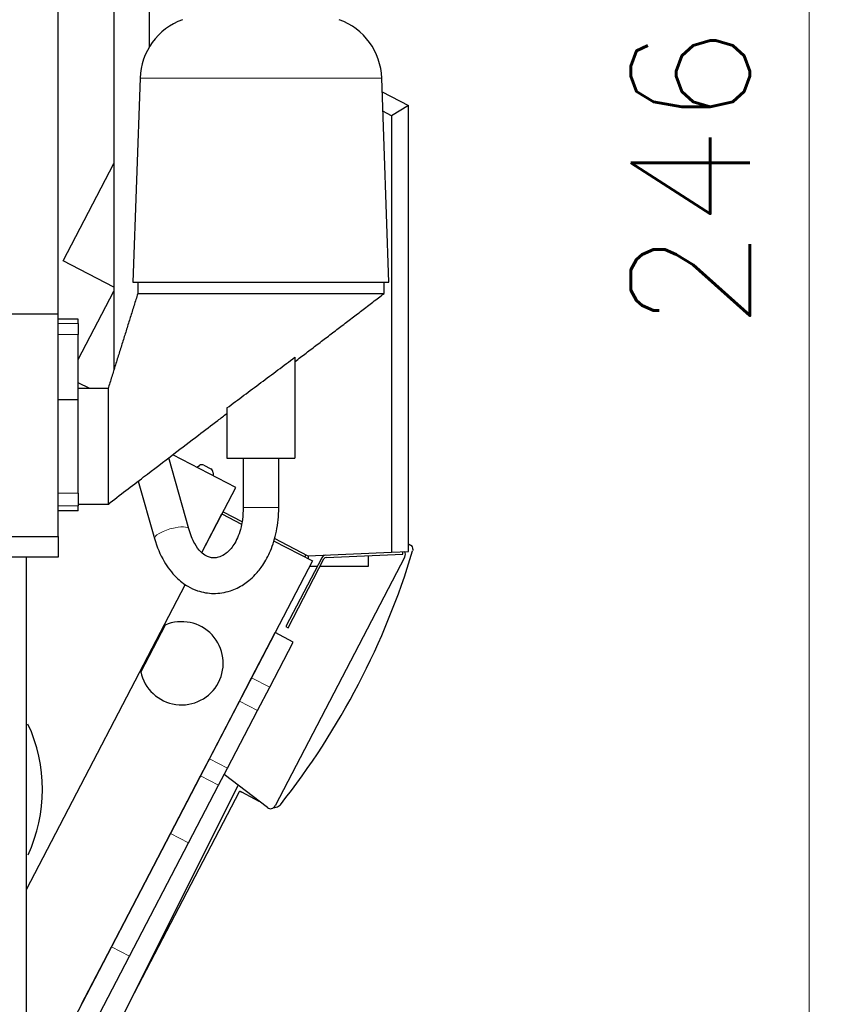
# Model space of a CAD drawing. Header units: inches. Extents: x 0 to 23760, y -13 to 16800.
# Tile 129 of 209: x 12783 to 13752, y 7173 to 8333. Entities that reach past the tile are written whole.
import ezdxf

# ---------------------------------------------------------------- set-up
doc = ezdxf.new("R2010")
doc.units = ezdxf.units.IN
doc.layers.add('254', color=7, linetype='Continuous', true_color=0xffffff)
doc.styles.add('latin_extended', font='simplex.shx')
doc.dimstyles.get("Standard").update_dxf_attribs({"dimtxt": 0.18, "dimasz": 0.18, "dimexe": 0.18, "dimexo": 0.0625, "dimgap": 0.09, "dimtad": 0, "dimtih": 1, "dimtoh": 1, "dimdec": 4, "dimzin": 0, "dimdsep": 46, "dimtxsty": 'Standard', "dimcen": 0.09, "dimadec": 0, "dimazin": 0, "dimtfac": 1, "dimtdec": 4, "dimtofl": 0, "dimtmove": 0, "dimatfit": 3, "dimfxl": 1, "dimtolj": 1, "dimtzin": 0, "dimarcsym": 0})

# ---------------------------------------------------------------- blocks, each defined once
blk = doc.blocks.new('_U6')
at = {"layer": '254', "color": 3, "linetype": 'Continuous', "lineweight": 13, "transparency": 16777216}
for p, q in [((12358.5, 9445.7), (13752.3, 9445.7)), ((13712.3, 9305.7), (13712.3, 7120.5)), ((11898.7, 6980.5), (13752.3, 6980.5))]:
    blk.add_line(p, q, dxfattribs=at)
at = {"layer": '254', "color": 3, "transparency": 16777216}
for points in [[(13735.7, 9305.7), (13689, 9305.7), (13712.3, 9445.7)], [(13689, 7120.5), (13735.7, 7120.5), (13712.3, 6980.5)]]:
    blk.add_solid(points, dxfattribs=at)
at = {"layer": 'Defpoints', "color": 0, "transparency": 16777216}
for p in [(12318.5, 9445.7), (11858.7, 6980.5), (13712.3, 6980.5)]:
    blk.add_point(p, dxfattribs=at)
at = {"layer": '254', "color": 2, "lineweight": 13, "transparency": 16777216, "insert": (13502.3, 7966.5), "char_height": 140, "attachment_point": 1, "rotation": 90, "style": 'latin_extended'}
blk.add_mtext('\\A1;2465', dxfattribs=at)

msp = doc.modelspace()

# ---------------------------------------------------------------- linework, layer by layer
at = {"layer": '254', "color": 2, "linetype": 'Continuous', "lineweight": 25}
for p, q in [((12827.59, 8606.494), (12827.59, 7986.494)), ((12893.59, 8362.211), (12893.59, 7920.916)), ((12935.59, 8301.601), (12935.59, 8362.211)), ((12924.285, 8264.303), (12915.896, 8024.08)), ((13217.283, 8024.08), (13208.894, 8264.303)), ((13209.46, 8247.972), (13240.191, 8231.974)), ((13220.441, 8219.99), (13210.256, 8225.292)), ((13240.191, 8231.974), (13220.441, 8219.99)), ((13240.191, 7706.774), (13240.191, 8231.974)), ((13220.441, 8219.99), (13220.441, 7705.912)), ((12833.96, 8049.025), (12893.589, 8163.571)), ((12893.59, 8017.984), (12833.96, 8049.025)), ((12851.59, 7932.692), (12893.589, 8013.371)), ((12915.896, 8024.08), (13217.283, 8024.08)), ((12921.59, 8024.08), (12921.59, 8010.509)), ((13211.59, 8010.509), (13211.59, 8024.08)), ((12508.541, 7986.494), (12827.59, 7986.494)), ((12827.59, 7986.494), (12827.59, 7724.509)), ((12851.59, 7980.379), (12827.59, 7980.379)), ((12851.59, 7975.452), (12851.59, 7980.379)), ((12851.59, 7975.452), (12851.59, 7962.467)), ((12851.59, 7885.509), (12851.59, 7962.467)), ((13106.59, 7935.466), (13106.59, 7816.509)), ((13106.781, 7930.533), (13106.59, 7930.167)), ((12886.589, 7898.509), (12851.59, 7898.509)), ((12865.067, 7898.509), (12851.591, 7905.525)), ((12851.59, 7885.509), (12827.59, 7885.509)), ((12851.59, 7775.509), (12851.59, 7885.509)), ((13026.59, 7875.788), (13026.59, 7816.509)), ((12981.822, 7733.435), (12958.159, 7817.12)), ((13036.946, 7782.045), (12962.779, 7820.653)), ((13026.59, 7816.509), (13106.59, 7816.509)), ((13045.59, 7816.509), (13045.59, 7758.357)), ((13087.59, 7758.357), (13087.59, 7816.509)), ((12991.149, 7805.885), (12994.154, 7807.989)), ((12999.325, 7808.326), (13007.66, 7803.987)), ((13010.349, 7799.556), (13010.349, 7795.89)), ((12922.257, 7789.728), (12941.407, 7722.007)), ((12997.046, 7705.398), (13036.946, 7782.045)), ((12851.59, 7775.509), (12851.59, 7760.567)), ((12851.59, 7762.509), (12888.023, 7762.509)), ((12851.59, 7754.765), (12851.59, 7760.567)), ((12851.59, 7754.765), (12827.59, 7754.765)), ((12997.049, 7705.402), (13020.772, 7750.974)), ((13020.772, 7750.974), (13043.708, 7739.034)), ((13022.144, 7753.607), (13044.301, 7742.073)), ((12518.59, 7724.509), (12827.59, 7724.509)), ((12827.589, 7724.509), (12828.29, 7724.509)), ((12828.29, 7700.509), (12828.29, 7724.509)), ((13081.485, 7719.369), (13127.213, 7695.564)), ((13082.363, 7722.259), (13122.02, 7701.614)), ((13240.191, 7715.655), (13242.902, 7714.244)), ((12638.29, 7700.509), (12828.29, 7700.509)), ((13236.085, 7700.571), (13083.274, 7407.023)), ((13118.226, 7700.24), (13119.596, 7702.872)), ((13122.02, 7701.614), (13220.441, 7705.912)), ((13122.711, 7697.908), (13122.711, 7701.645)), ((13143.407, 7699.593), (13233.857, 7703.542)), ((13192.711, 7701.753), (13192.711, 7689.182)), ((13220.441, 7705.912), (13240.191, 7706.774)), ((13233.857, 7703.542), (13233.726, 7706.54)), ((13127.213, 7695.564), (12790.441, 7048.631)), ((13138.216, 7699.367), (13095.989, 7618.248)), ((13098.65, 7616.863), (13140.877, 7697.981)), ((13132.915, 7689.182), (13123.891, 7689.182)), ((13192.711, 7689.182), (13136.297, 7689.182)), ((12790.441, 7308.512), (12977.633, 7668.105)), ((12790.442, 7308.515), (12977.63, 7668.1)), ((12953.752, 7620.064), (12925.183, 7565.184)), ((13055.647, 7558.077), (13083.273, 7611.147)), ((13104.561, 7600.065), (13083.273, 7611.147)), ((13095.989, 7618.248), (13098.65, 7616.863)), ((13076.935, 7546.995), (13104.561, 7600.065)), ((13041.227, 7530.378), (13055.647, 7558.077)), ((13062.515, 7519.296), (13076.935, 7546.995)), ((13005.945, 7462.601), (13041.227, 7530.378)), ((13027.233, 7451.519), (13062.515, 7519.296)), ((12995.452, 7442.445), (13005.945, 7462.601)), ((13016.74, 7431.363), (13027.233, 7451.519)), ((12960.17, 7374.668), (12995.452, 7442.445)), ((13074.299, 7405.034), (13023.376, 7444.108)), ((12790.44, 6933.162), (13039.916, 7431.407)), ((13040.884, 7423.579), (12912.766, 7177.467)), ((12981.458, 7363.586), (13016.74, 7431.363)), ((13044.005, 7423.081), (13042.232, 7424.004)), ((13044.054, 7423.174), (13044.005, 7423.081)), ((13064.591, 7412.483), (13044.054, 7423.174)), ((12890.697, 7241.213), (12960.17, 7374.668)), ((12911.985, 7230.131), (12981.458, 7363.586)), ((12855.415, 7173.436), (12890.697, 7241.213)), ((12876.703, 7162.354), (12911.985, 7230.131))]:
    msp.add_line(p, q, dxfattribs=at)
at = {"layer": '254', "color": 110, "linetype": 'Continuous', "lineweight": 13}
for p, q in [((12924.285, 8264.303), (13208.894, 8264.303)), ((12827.59, 7975.452), (12851.59, 7975.452)), ((12851.59, 7962.467), (12827.59, 7962.467)), ((12827.59, 7775.509), (12851.59, 7775.509)), ((12851.59, 7760.567), (12827.59, 7760.567)), ((13087.59, 7758.357), (13045.59, 7758.357)), ((13076.935, 7546.995), (13055.647, 7558.077)), ((13062.515, 7519.296), (13041.227, 7530.378)), ((13027.233, 7451.519), (13005.945, 7462.601)), ((13016.74, 7431.363), (12995.452, 7442.445)), ((12981.458, 7363.586), (12960.17, 7374.668)), ((12911.985, 7230.131), (12890.697, 7241.213))]:
    msp.add_line(p, q, dxfattribs=at)
at = {"layer": '254', "color": 2, "linetype": 'Continuous', "lineweight": 25}
for centre, radius, start, end in [((13000.239, 8261.651), 76, 110, 178), ((13132.94, 8261.651), 76, 2, 70), ((13240.593, 7709.809), 5, 354.773672, 62.50003), ((12383.104, 7966.225), 900.105, 321.711747, 343.288253), ((13143.538, 7696.596), 6, 99.739375, 152.5), ((13230.763, 7703.341), 6, 332.5, 32.699874), ((13143.538, 7696.596), 3, 92.5, 152.5), ((12973.174, 7575.078), 49, 191.648688, 113.351312), ((12626.355, 7426.439), 183, 335.120625, 24.91875), ((13077.952, 7409.794), 6, 232.5, 332.5)]:
    msp.add_arc(centre, radius, start, end, dxfattribs=at)
for centre, major_axis, ratio, start_param, end_param in [((12997.024, 7803.882), (1.891, -4.641), 0.99773274, 2.27591978, 3.36513927), ((13005.344, 7799.551), (-4.28, -2.597), 0.99869844, 2.59675471, 3.68643059), ((13041.771, 7423.116), (0.301, -0.955), 0.99878277, 2.35680348, 3.92638183)]:
    msp.add_ellipse(centre, major_axis=major_axis, ratio=ratio, start_param=start_param, end_param=end_param, dxfattribs=at)
at = {"layer": '254', "color": 110, "linetype": 'Continuous', "lineweight": 13}
for start_param, end_param in [(0.0086491, 1.49177536), (1.49177536, 3.14179872)]:
    msp.add_ellipse((12961.614, 7727.721), major_axis=(20.208, 5.714), ratio=0.28004049, start_param=start_param, end_param=end_param, dxfattribs=at)
at = {"layer": '254', "color": 2, "linetype": 'Continuous', "lineweight": 25}
for points, degree in [([(12921.59, 8010.509), (12904.09, 7954.509), (12886.589, 7898.509)], 2), ([(13106.756, 7930.514), (13159.173, 7970.512), (13211.59, 8010.509)], 2), ([(13245.573, 7709.353), (13245.512, 7708.693), (13245.386, 7708.04), (13245.192, 7707.394)], 3)]:
    msp.add_open_spline(points, degree=degree, dxfattribs=at)
for points, knots in [([(12921.589, 8010.509), (12921.59, 8010.509), (12921.706, 8010.509), (12922.23, 8010.509), (12923.101, 8010.509), (12924.319, 8010.509), (12925.878, 8010.509), (12927.777, 8010.509), (12930.011, 8010.509), (12932.573, 8010.509), (12935.458, 8010.509), (12938.66, 8010.509), (12942.169, 8010.509), (12945.978, 8010.509), (12950.078, 8010.509), (12954.458, 8010.509), (12959.108, 8010.509), (12964.018, 8010.509), (12969.174, 8010.509), (12974.566, 8010.509), (12980.178, 8010.509), (12985.999, 8010.509), (12992.015, 8010.509), (12998.21, 8010.509), (13004.569, 8010.509), (13011.078, 8010.509), (13017.721, 8010.509), (13024.481, 8010.509), (13031.343, 8010.509), (13038.29, 8010.509), (13045.305, 8010.509), (13052.371, 8010.509), (13059.472, 8010.509), (13066.59, 8010.509), (13073.707, 8010.509), (13080.808, 8010.509), (13087.874, 8010.509), (13094.889, 8010.509), (13101.836, 8010.509), (13108.698, 8010.509), (13115.458, 8010.509), (13122.101, 8010.509), (13128.61, 8010.509), (13134.97, 8010.509), (13141.164, 8010.509), (13147.18, 8010.509), (13153.001, 8010.509), (13158.613, 8010.509), (13164.005, 8010.509), (13169.161, 8010.509), (13174.071, 8010.509), (13178.721, 8010.509), (13183.101, 8010.509), (13187.201, 8010.509), (13191.01, 8010.509), (13194.519, 8010.509), (13197.721, 8010.509), (13200.606, 8010.509), (13203.168, 8010.509), (13205.402, 8010.509), (13207.301, 8010.509), (13208.861, 8010.509), (13210.078, 8010.509), (13210.949, 8010.509), (13211.473, 8010.509), (13211.589, 8010.509), (13211.59, 8010.509)], [0, 0, 0, 0, 0.01562549, 0.03125098, 0.04687646, 0.06250195, 0.07812744, 0.09375293, 0.10937842, 0.12500391, 0.14062939, 0.15625488, 0.17188037, 0.18750586, 0.20313135, 0.21875684, 0.23438232, 0.25000781, 0.2656333, 0.28125879, 0.29688428, 0.31250977, 0.32813525, 0.34376074, 0.35938623, 0.37501172, 0.39063721, 0.4062627, 0.42188818, 0.43751367, 0.45313916, 0.46876465, 0.48439014, 0.50001563, 0.51564111, 0.5312666, 0.54689209, 0.56251758, 0.57814307, 0.59376856, 0.60939404, 0.62501953, 0.64064502, 0.65627051, 0.671896, 0.68752149, 0.70314697, 0.71877246, 0.73439795, 0.75002344, 0.76564893, 0.78127441, 0.7968999, 0.81252539, 0.82815088, 0.84377637, 0.85940186, 0.87502734, 0.89065283, 0.90627832, 0.92190381, 0.9375293, 0.95315479, 0.96878027, 0.98440576, 1, 1, 1, 1]), ([(13026.59, 7875.788), (13033.27, 7880.742), (13046.623, 7890.662), (13059.961, 7900.602), (13073.293, 7910.551), (13079.956, 7915.529), (13093.277, 7925.492), (13099.934, 7930.478), (13106.59, 7935.466)], [0, 0, 0, 0, 0.25, 0.5, 0.5, 0.75, 0.75, 1, 1, 1, 1]), ([(12886.589, 7898.509), (12886.589, 7898.509), (12886.589, 7898.331), (12886.589, 7897.196), (12886.589, 7894.189), (12886.589, 7887.855), (12886.589, 7878.94), (12886.589, 7867.94), (12886.589, 7855.617), (12886.589, 7844.961), (12886.589, 7836.67), (12886.589, 7830.509), (12886.589, 7824.349), (12886.589, 7816.057), (12886.589, 7805.402), (12886.589, 7793.079), (12886.589, 7782.079), (12886.589, 7773.164), (12886.589, 7766.829), (12886.589, 7763.822), (12886.589, 7762.688), (12886.589, 7762.51), (12886.589, 7762.509)], [0, 0, 0, 0, 0.03125098, 0.06250195, 0.12500391, 0.18750586, 0.25000781, 0.31250977, 0.37501172, 0.43751367, 0.46876465, 0.50001563, 0.5312666, 0.56251758, 0.62501953, 0.68752149, 0.75002344, 0.81252539, 0.87502734, 0.9375293, 0.96878027, 1, 1, 1, 1]), ([(12886.589, 7762.509), (12900.566, 7773.174), (12926.379, 7792.872), (12961.888, 7819.968), (12990.977, 7842.165), (13011.831, 7858.078), (13022.987, 7866.591), (13026.588, 7869.339)], [0, 0, 0, 0, 0.29949717, 0.55313832, 0.76092344, 0.92285253, 1, 1, 1, 1]), ([(12941.408, 7722.004), (12944.214, 7712.047), (12951.161, 7695.422), (12965.375, 7676.604), (12979.221, 7665.974), (12993.82, 7659.284), (13011.046, 7656.257), (13029.832, 7659.25), (13043.631, 7665.933), (13053.195, 7672.911), (13060.927, 7680.101), (13069.917, 7691.347), (13078.966, 7708.205), (13085.901, 7731.375), (13087.604, 7748.754), (13087.59, 7758.357)], [0, 0, 0, 0, 0.11183805, 0.20791638, 0.28404798, 0.33963289, 0.4253585, 0.51638161, 0.59292479, 0.625633, 0.67004376, 0.73024119, 0.80596514, 0.89694901, 1, 1, 1, 1]), ([(13045.59, 7758.357), (13045.629, 7753.645), (13045.121, 7744.96), (13042.794, 7732.833), (13039.248, 7722.78), (13033.707, 7712.424), (13026.25, 7704.328), (13018.337, 7700.082), (13012.438, 7698.962), (13007.694, 7699.281), (13001.708, 7701.467), (12995.21, 7706.249), (12987.655, 7716.464), (12983.639, 7726.714), (12981.821, 7733.438)], [0, 0, 0, 0, 0.07949252, 0.15106242, 0.21841135, 0.28174732, 0.39593934, 0.49013875, 0.56714832, 0.64001038, 0.69657783, 0.77360498, 0.872436, 1, 1, 1, 1]), ([(12790.44, 6710.306), (12790.44, 6717.72), (12790.44, 6732.527), (12790.44, 6754.728), (12790.44, 6776.907), (12790.44, 6799.086), (12790.44, 6821.265), (12790.44, 6843.444), (12790.44, 6898.892), (12790.44, 7019.557), (12790.44, 7297.852), (12790.44, 7535.486), (12790.44, 7700.509)], [0, 0, 0, 0, 0.02246216, 0.04486074, 0.06725932, 0.08965789, 0.11205647, 0.13445504, 0.15685362, 0.28004578, 0.50003179, 1, 1, 1, 1]), ([(13089.6, 7408.504), (13088.955, 7407.687), (13088.202, 7406.989), (13086.483, 7405.83), (13085.546, 7405.391), (13083.563, 7404.813), (13082.529, 7404.679), (13081.497, 7404.705), (13081.495, 7404.705), (13081.492, 7404.705)], [0, 0, 0, 0, 0.33309045, 0.33309045, 0.66618091, 0.66618091, 0.99927136, 0.99927136, 1, 1, 1, 1])]:
    msp.add_open_spline(points, degree=3, knots=knots, dxfattribs=at)

# ---------------------------------------------------------------- dimensions: what is measured, and where the dimension line sits
at = {"layer": '254', "color": 2, "linetype": 'Continuous', "lineweight": 13}
dim = msp.add_linear_dim(base=(13712.318, 6980.509), p1=(12318.51, 9445.744), p2=(11858.711, 6980.509), angle=90, dimstyle='Standard', override={"dimscale": 40, "dimtxt": 3.5, "dimasz": 3.5, "dimexe": 1, "dimexo": 1, "dimgap": 1.75, "dimtad": 1, "dimtih": 0, "dimtoh": 0, "dimdec": 0, "dimlfac": 1, "dimzin": 8, "dimdsep": 46, "dimlunit": 2, "dimtxsty": 'latin_extended', "dimsah": 1, "dimse1": 0, "dimse2": 0, "dimsd1": 0, "dimsd2": 0, "dimclrd": 3, "dimclre": 3, "dimclrt": 2, "dimtol": 0, "dimtm": -0.1, "dimtfac": 0.714286, "dimtdec": 3, "dimtofl": 1, "dimtmove": 0, "dimtzin": 8, "dimlwd": 13, "dimlwe": 13}, dxfattribs=at)
dim.commit()
dim.dimension.update_dxf_attribs({"geometry": '_U6', "text_midpoint": (13712.318, 8213.127), "dimtype": 160})

doc.saveas('drawing.dxf')
